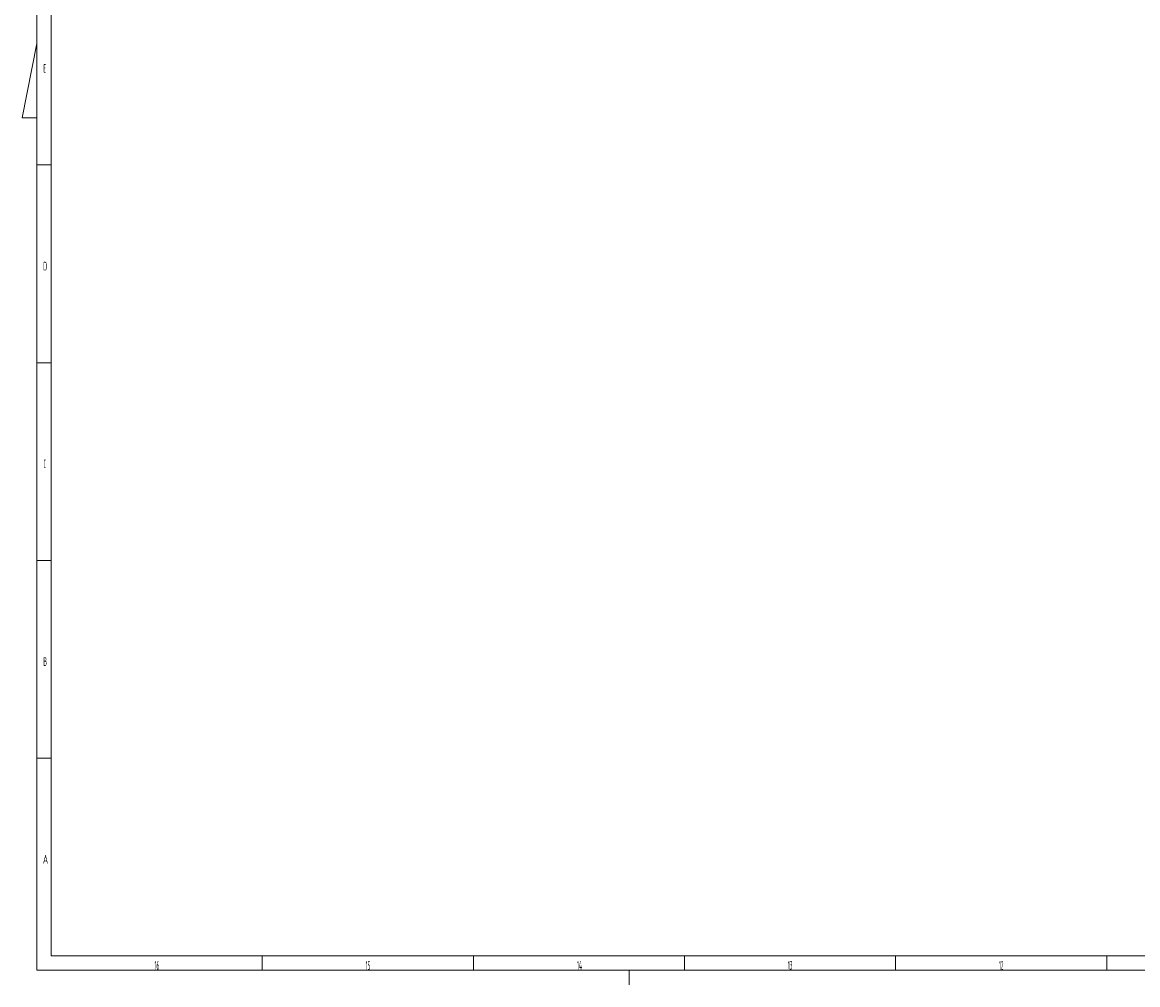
# Model space of a CAD drawing. Header units: millimetres. Extents: x 0 to 1189, y 0 to 841.
# Tile 1 of 27: x 0 to 386, y 0 to 333. Entities that reach past the tile are written whole.
import ezdxf

# ---------------------------------------------------------------- set-up
doc = ezdxf.new("R2010")
doc.units = ezdxf.units.MM
doc.layers.add('220', color=7, linetype='CONTINUOUS', true_color=0xffffff)
doc.styles.add('iso-1', font='isocp.shx')

msp = doc.modelspace()

# ---------------------------------------------------------------- linework, layer by layer
at = {"layer": '220', "color": 30, "linetype": 'Continuous', "lineweight": 18}
for p, q in [((5, 836), (5, 5)), ((5, 5), (1184, 5))]:
    msp.add_line(p, q, dxfattribs=at)
at = {"layer": '220', "color": 1, "linetype": 'Continuous', "lineweight": 13}
for p, q in [((10, 831), (10, 10)), ((0, 300), (5, 325.762)), ((0, 300), (5, 300)), ((10, 283.667), (5, 283.667)), ((10, 215.25), (5, 215.25)), ((10, 146.833), (5, 146.833)), ((10, 78.417), (5, 78.417)), ((999, 10), (10, 10)), ((83.063, 5), (83.063, 10)), ((156.125, 5), (156.125, 10)), ((229.188, 5), (229.188, 10)), ((302.25, 5), (302.25, 10)), ((375.313, 5), (375.313, 10)), ((210, 5), (210, 0))]:
    msp.add_line(p, q, dxfattribs=at)

# ---------------------------------------------------------------- texts
at = {"layer": '220', "color": 1, "linetype": 'Continuous', "lineweight": 13, "char_height": 3, "attachment_point": 8, "line_spacing_factor": 0.963855, "style": 'iso-1'}
for s, insert in [('\\W0.3667;E', (7.75, 315.578)), ('\\W0.4557;D', (7.888, 247.161)), ('\\W0.3464;C', (7.75, 178.745)), ('\\W0.4557;B', (7.888, 110.328)), ('\\W0.5983;A', (8.027, 41.911)), ('\\W0.3902;16', (46.57, 5.203)), ('\\W0.3902;15', (119.633, 5.203)), ('\\W0.4317;14', (192.834, 5.203)), ('\\W0.3902;13', (265.758, 5.203)), ('\\W0.3902;12', (338.82, 5.203))]:
    msp.add_mtext(s, dxfattribs=dict(at, insert=insert))

doc.saveas('drawing.dxf')
